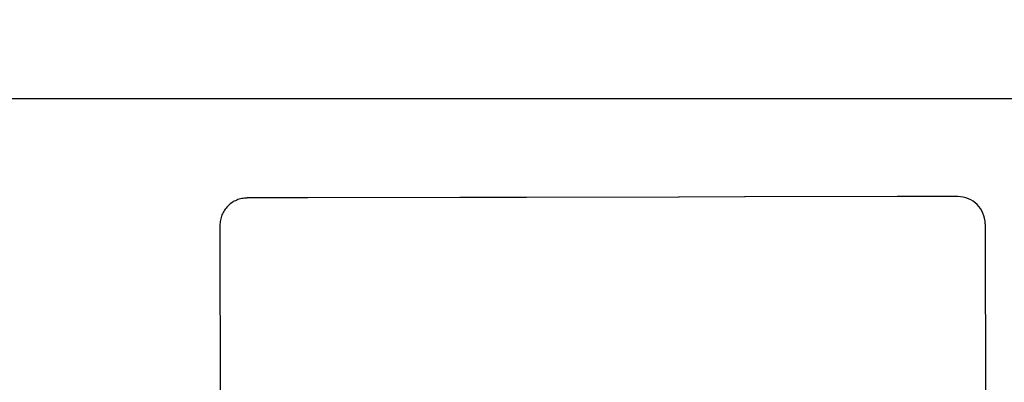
# Model space of a CAD drawing. Header units: inches. Extents: x 0 to 202, y 0 to 130.
# Tile 54 of 77: x 61.062 to 62.188, y 91.888 to 92.302. Entities that reach past the tile are written whole.
import ezdxf

# ---------------------------------------------------------------- set-up
doc = ezdxf.new("R2010")
doc.units = ezdxf.units.IN
doc.header["$LTSCALE"] = 11.091132
doc.header["$MEASUREMENT"] = 0
doc.linetypes.add('HIDDEN', pattern=[0.2, 0.1, -0.1])
doc.layers.get('0').update_dxf_attribs({"linetype": 'CONTINUOUS'})
for name, color, linetype in [('02___PRT_ALL_AXES', 7, 'CONTINUOUS'), ('DEFAULT_2', 8, 'HIDDEN'), ('DIMENSIONS', 7, 'CONTINUOUS')]:
    doc.layers.add(name, color=color, linetype=linetype)
doc.styles.get("Standard").update_dxf_attribs({"font": 'txt', "width": 0.8})
doc.dimstyles.new('DIMSTYLE_3', dxfattribs={"dimtxt": 0.925249, "dimasz": 1.186217, "dimexe": 0.09, "dimexo": 0.07, "dimgap": 0.039, "dimtad": 0, "dimtih": 1, "dimtoh": 1, "dimzin": 4, "dimdsep": 46, "dimtxsty": 'Standard', "dimblk": '_FILLED', "dimblk1": '_FILLED', "dimblk2": '_FILLED', "dimcen": 0.09, "dimadec": 0, "dimazin": 0, "dimtfac": 1, "dimtofl": 0, "dimtmove": 0, "dimatfit": 3, "dimldrblk": '_FILLED', "dimfxl": 0, "dimtolj": 1, "dimtzin": 4, "dimarcsym": 0})

# ---------------------------------------------------------------- blocks, each defined once
blk = doc.blocks.new('_FILLED')
at = {"color": 0, "linetype": 'ByBlock'}
blk.add_solid([(0, 0), (-1, 0.2), (-1, -0.2)], dxfattribs=at)
blk = doc.blocks.new('*D14')
at = {"layer": 'DIMENSIONS', "color": 2, "linetype": 'Continuous'}
for p, q in [((60.9661, 81.5855), (58.6019, 81.5855)), ((64.5911, 81.5855), (66.9635, 81.5855))]:
    blk.add_line(p, q, dxfattribs=at)
at = {"layer": 'DIMENSIONS', "color": 2, "linetype": 'Continuous', "xscale": 1.1862172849, "yscale": 1.1862172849, "zscale": 1.1862172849}
blk.add_blockref('_FILLED', (60.9661, 81.5855), dxfattribs=at)
at = {"layer": 'DIMENSIONS', "color": 2, "linetype": 'Continuous', "xscale": 1.1862172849, "yscale": 1.1862172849, "zscale": 1.1862172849, "rotation": 180}
blk.add_blockref('_FILLED', (64.5911, 81.5855), dxfattribs=at)
at = {"layer": 'DIMENSIONS', "color": 2, "linetype": 'Continuous', "insert": (58.1393, 82.0481), "char_height": 0.92525, "width": 2.960798, "attachment_point": 3, "line_spacing_factor": 0.9}
blk.add_mtext('3.63', dxfattribs=at)
blk = doc.blocks.new('*D17')
at = {"layer": 'DIMENSIONS', "color": 2, "linetype": 'Continuous'}
for p, q in [((50.4953, 92.2119), (50.4953, 95.7727)), ((50.4953, 95.7727), (51.5155, 95.7727)), ((50.4953, 91.0869), (50.4953, 88.7145))]:
    blk.add_line(p, q, dxfattribs=at)
at = {"layer": 'DIMENSIONS', "color": 2, "linetype": 'Continuous', "xscale": 1.1862172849, "yscale": 1.1862172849, "zscale": 1.1862172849}
for p, rotation in [((50.4953, 92.2119), 270), ((50.4953, 91.0869), 90)]:
    blk.add_blockref('_FILLED', p, dxfattribs=dict(at, rotation=rotation))
at = {"layer": 'DIMENSIONS', "color": 2, "linetype": 'Continuous', "insert": (51.9781, 96.2353), "char_height": 0.92525, "width": 2.960798, "attachment_point": 1, "line_spacing_factor": 0.9}
blk.add_mtext('1.13', dxfattribs=at)

msp = doc.modelspace()

# ---------------------------------------------------------------- linework, layer by layer
at = {"color": 3, "linetype": 'Continuous'}
msp.add_line((41.7786, 92.2119), (64.5911, 92.2119), dxfattribs=at)
at = {"layer": '02___PRT_ALL_AXES', "color": 8, "linetype": 'HIDDEN'}
for p, q in [((61.3911, 92.0985), (61.3223, 92.0984)), ((61.5654, 92.0988), (61.3918, 92.0985)), ((61.6411, 92.099), (61.5661, 92.0989)), ((61.8154, 92.0994), (61.6418, 92.099)), ((61.8911, 92.0995), (61.8161, 92.0994)), ((62.0654, 92.0999), (61.8918, 92.0995)), ((62.1348, 92.1), (62.0661, 92.0999))]:
    msp.add_line(p, q, dxfattribs=at)
at = {"layer": 'DEFAULT_2', "color": 8, "linetype": 'HIDDEN'}
for p, q in [((61.3918, 92.0985), (61.3915, 92.0985)), ((61.5656, 92.0988), (61.5654, 92.0988)), ((61.6418, 92.099), (61.6415, 92.099)), ((61.8156, 92.0994), (61.8154, 92.0994)), ((61.8918, 92.0995), (61.8915, 92.0995)), ((62.0656, 92.0999), (62.0654, 92.0999)), ((61.2911, 92.067), (61.295, 90.1718)), ((62.1661, 92.0688), (62.17, 90.1736))]:
    msp.add_line(p, q, dxfattribs=at)
for centre, radius, start, end in [((61.3224, 92.0671), 0.0312, 90.1181, 180.1181), ((61.3911, 92.0735), 0.025, 89.1278, 90.1181), ((61.5661, 92.0739), 0.025, 90.1181, 91.1084), ((61.6411, 92.074), 0.025, 89.1278, 90.1181), ((61.8161, 92.0744), 0.025, 90.1181, 91.1084), ((61.8911, 92.0745), 0.025, 89.1278, 90.1181), ((62.0661, 92.0749), 0.025, 90.1181, 91.1084), ((62.1349, 92.0688), 0.0312, 0.1181, 90.1181)]:
    msp.add_arc(centre, radius, start, end, dxfattribs=at)

# ---------------------------------------------------------------- dimensions: what is measured, and where the dimension line sits
at = {"layer": 'DIMENSIONS', "color": 2, "linetype": 'Continuous'}
for base, p1, p2, angle, picture, middle in [((50.4953481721, 92.2119135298), (60.9660504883, 91.0869135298), (64.5710504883, 92.2119135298), 90, '*D17', (53.4585189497, 95.7727161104)), ((60.9660504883, 81.5854577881), (64.5910504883, 92.0879135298), (60.9660504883, 91.0869135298), 180, '*D14', (56.6589098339, 81.5854577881))]:
    dim = msp.add_linear_dim(base=base, p1=p1, p2=p2, angle=angle, dimstyle='DIMSTYLE_3', dxfattribs=at)
    dim.commit()
    dim.dimension.update_dxf_attribs({"geometry": picture, "text_midpoint": middle, "dimtype": 160})

doc.saveas('drawing.dxf')
